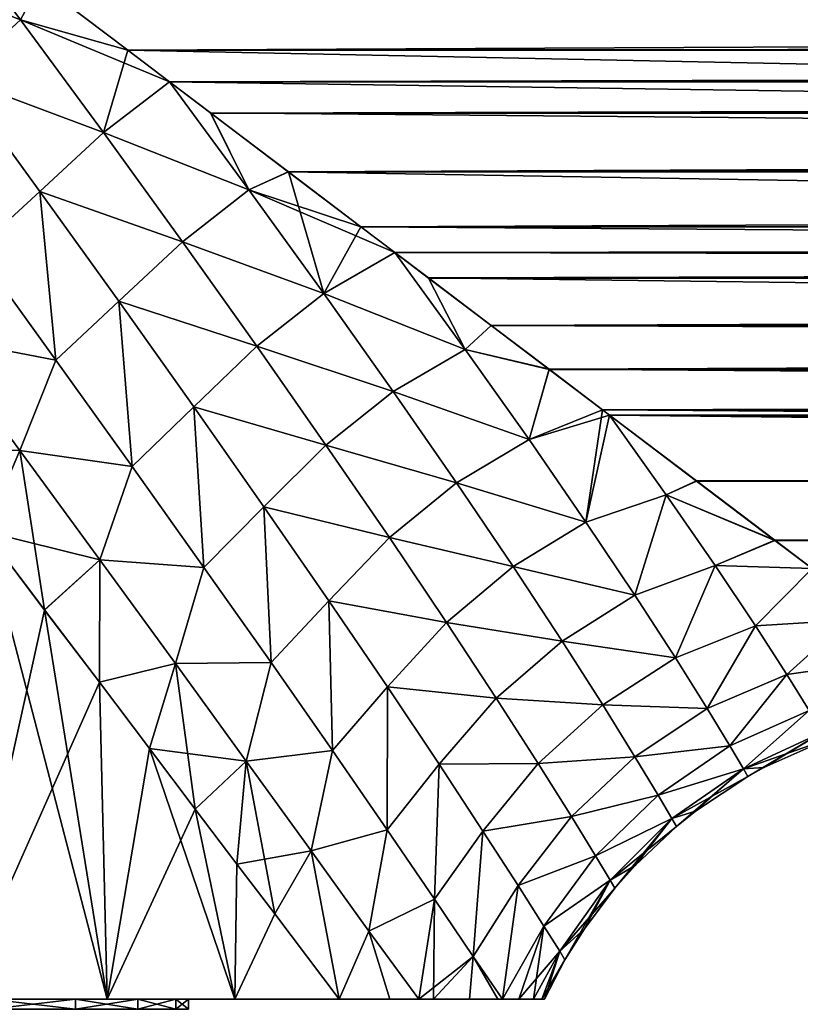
# Model space of a CAD drawing. Header units: metres. Extents: x -109 to 109, y -108 to 40.
# Tile 80 of 216: x -66 to -58, y -60 to -50. Entities that reach past the tile are written whole.
import ezdxf

# ---------------------------------------------------------------- set-up
doc = ezdxf.new("R2010")
doc.units = ezdxf.units.M
doc.layers.add('solid_K_24_42_18_000C86_XXX', color=7, linetype='CONTINUOUS')

msp = doc.modelspace()

# ---------------------------------------------------------------- linework, layer by layer
at = {"layer": 'solid_K_24_42_18_000C86_XXX'}
for points in [[(-65.680214, -49.700912, -12.974974), (-67.172394, -49.113056, -13.428875), (-66.543846, -48.539669, -13.65699)], [(-65.680214, -49.700912, -12.974974), (-66.543846, -48.539669, -13.65699), (-65.487595, -49.339512, -13.183798)], [(-65.487595, -49.339512, -13.183798), (-12.852771, -48.726814, -13.551986), (-11.769491, -49.953983, -12.774434)], [(-65.680229, -49.700909, 12.974976), (-67.172417, -49.113041, 13.42888), (-66.313484, -50.281471, 12.784616)], [(-65.680214, -49.700912, -12.974974), (-66.313477, -50.281479, -12.784614), (-67.172394, -49.113056, -13.428875)], [(-65.680229, -49.700909, 12.974976), (-64.606499, -50.006756, 12.737281), (-65.486313, -49.340477, 13.183188)], [(-65.680214, -49.700912, -12.974974), (-65.487595, -49.339512, -13.183798), (-64.607895, -50.005711, -12.738021)], [(-64.607895, -50.005711, -12.738021), (-65.487595, -49.339512, -13.183798), (-11.769491, -49.953983, -12.774434)], [(65.48632, -49.340469, 13.183193), (-65.486313, -49.340477, 13.183188), (-64.606499, -50.006756, 12.737281)], [(64.606514, -50.006748, 12.737287), (65.48632, -49.340469, 13.183193), (-64.606499, -50.006756, 12.737281)], [(-65.680229, -49.700909, 12.974976), (-66.313484, -50.281471, 12.784616), (-64.850456, -50.83078, 12.225698)], [(-64.850449, -50.83078, -12.225696), (-66.313477, -50.281479, -12.784614), (-65.680214, -49.700912, -12.974974)], [(-65.680229, -49.700909, 12.974976), (-64.850456, -50.83078, 12.225698), (-64.606499, -50.006756, 12.737281)], [(-65.680214, -49.700912, -12.974974), (-64.607895, -50.005711, -12.738021), (-64.190239, -50.322052, -12.50837)], [(-64.850449, -50.83078, -12.225696), (-65.680214, -49.700912, -12.974974), (-64.190239, -50.322052, -12.50837)], [(-64.850456, -50.83078, 12.225698), (-64.190277, -50.322025, 12.508392), (-64.606499, -50.006756, 12.737281)], [(-64.607895, -50.005711, -12.738021), (-11.769491, -49.953983, -12.774434), (-10.460118, -51.11153, -11.879266)], [(-64.190239, -50.322052, -12.50837), (-64.607895, -50.005711, -12.738021), (-10.460118, -51.11153, -11.879266)], [(64.606514, -50.006748, 12.737287), (-64.606499, -50.006756, 12.737281), (-64.190277, -50.322025, 12.508392)], [(64.190277, -50.322025, 12.508391), (64.606514, -50.006748, 12.737287), (-64.190277, -50.322025, 12.508392)], [(-65.486427, -51.418461, 12.073504), (-66.313484, -50.281471, 12.784616), (-66.1259, -52.004017, 12.096135)], [(-64.850456, -50.83078, 12.225698), (-66.313484, -50.281471, 12.784616), (-65.486427, -51.418461, 12.073504)], [(-66.125862, -52.004066, -12.096101), (-66.313477, -50.281479, -12.784614), (-65.48642, -51.418457, -12.073503)], [(-64.850449, -50.83078, -12.225696), (-65.48642, -51.418457, -12.073503), (-66.313477, -50.281479, -12.784614)], [(-64.850456, -50.83078, 12.225698), (-63.395397, -51.402882, 11.653983), (-64.190277, -50.322025, 12.508392)], [(-64.850449, -50.83078, -12.225696), (-64.190239, -50.322052, -12.50837), (-63.395359, -51.402901, -11.653967)], [(64.190277, -50.322025, 12.508391), (-64.190277, -50.322025, 12.508392), (-63.777672, -50.634491, 12.269336)], [(-63.395397, -51.402882, 11.653983), (-63.777672, -50.634491, 12.269336), (-64.190277, -50.322025, 12.508392)], [(-63.779182, -50.633339, -12.270241), (-64.190239, -50.322052, -12.50837), (-10.460118, -51.11153, -11.879266)], [(-63.395359, -51.402901, -11.653967), (-64.190239, -50.322052, -12.50837), (-63.779182, -50.633339, -12.270241)], [(63.777679, -50.634483, 12.269341), (64.190277, -50.322025, 12.508391), (-63.777672, -50.634491, 12.269336)], [(-63.001556, -51.222008, -11.784336), (-63.779182, -50.633339, -12.270241), (-10.460118, -51.11153, -11.879266)], [(-63.395359, -51.402901, -11.653967), (-63.779182, -50.633339, -12.270241), (-63.001556, -51.222008, -11.784336)], [(63.777679, -50.634483, 12.269341), (-63.777672, -50.634491, 12.269336), (-62.999928, -51.223251, 11.783256)], [(-63.395397, -51.402882, 11.653983), (-62.999928, -51.223251, 11.783256), (-63.777672, -50.634491, 12.269336)], [(62.999939, -51.223244, 11.783262), (63.777679, -50.634483, 12.269341), (-62.999928, -51.223251, 11.783256)], [(-64.850456, -50.83078, 12.225698), (-65.486427, -51.418461, 12.073504), (-64.061195, -51.921593, 11.409436)], [(-64.061172, -51.921589, -11.409441), (-65.48642, -51.418457, -12.073503), (-64.850449, -50.83078, -12.225696)], [(-64.850456, -50.83078, 12.225698), (-64.061195, -51.921593, 11.409436), (-63.395397, -51.402882, 11.653983)], [(-64.061172, -51.921589, -11.409441), (-64.850449, -50.83078, -12.225696), (-63.395359, -51.402901, -11.653967)], [(-63.001556, -51.222008, -11.784336), (-10.460118, -51.11153, -11.879266), (-8.946157, -52.143753, -10.916813)], [(-63.395397, -51.402882, 11.653983), (-62.645306, -52.439476, 10.730286), (-62.999928, -51.223251, 11.783256)], [(-63.395359, -51.402901, -11.653967), (-63.001556, -51.222008, -11.784336), (-62.275513, -51.77198, -11.283813)], [(-62.275513, -51.77198, -11.283813), (-63.001556, -51.222008, -11.784336), (-8.946157, -52.143753, -10.916813)], [(62.999939, -51.223244, 11.783262), (-62.999928, -51.223251, 11.783256), (-62.273766, -51.773304, 11.282548)], [(-62.645306, -52.439476, 10.730286), (-62.273766, -51.773304, 11.282548), (-62.999928, -51.223251, 11.783256)], [(62.273773, -51.773296, 11.282556), (62.999939, -51.223244, 11.783262), (-62.273766, -51.773304, 11.282548)], [(-64.061195, -51.921593, 11.409436), (-62.645306, -52.439476, 10.730286), (-63.395397, -51.402882, 11.653983)], [(-64.061172, -51.921589, -11.409441), (-63.395359, -51.402901, -11.653967), (-62.64529, -52.43948, -10.730276)], [(-63.395359, -51.402901, -11.653967), (-62.275513, -51.77198, -11.283813), (-61.933304, -52.031116, -11.030614)], [(-62.64529, -52.43948, -10.730276), (-63.395359, -51.402901, -11.653967), (-61.933304, -52.031116, -11.030614)], [(-65.486427, -51.418461, 12.073504), (-66.1259, -52.004017, 12.096135), (-65.327232, -53.107327, 11.359082)], [(-65.327179, -53.107388, -11.359042), (-66.125862, -52.004066, -12.096101), (-65.48642, -51.418457, -12.073503)], [(-64.695915, -52.517849, 11.294322), (-65.486427, -51.418461, 12.073504), (-65.327232, -53.107327, 11.359082)], [(-64.061195, -51.921593, 11.409436), (-65.486427, -51.418461, 12.073504), (-64.695915, -52.517849, 11.294322)], [(-65.327179, -53.107388, -11.359042), (-65.48642, -51.418457, -12.073503), (-64.695908, -52.517845, -11.294327)], [(-64.061172, -51.921589, -11.409441), (-64.695908, -52.517845, -11.294327), (-65.48642, -51.418457, -12.073503)], [(-62.645306, -52.439476, 10.730286), (-61.933342, -52.031086, 11.030645), (-62.273766, -51.773304, 11.282548)], [(-61.933304, -52.031116, -11.030614), (-62.275513, -51.77198, -11.283813), (-8.946157, -52.143753, -10.916813)], [(62.273773, -51.773296, 11.282556), (-62.273766, -51.773304, 11.282548), (-61.933342, -52.031086, 11.030645)], [(61.933342, -52.031086, 11.030644), (62.273773, -51.773296, 11.282556), (-61.933342, -52.031086, 11.030645)], [(-64.061195, -51.921593, 11.409436), (-64.695915, -52.517849, 11.294322), (-63.317173, -52.966301, 10.525816)], [(-63.317177, -52.966286, -10.525824), (-64.695908, -52.517845, -11.294327), (-64.061172, -51.921589, -11.409441)], [(-64.061195, -51.921593, 11.409436), (-63.317173, -52.966301, 10.525816), (-62.645306, -52.439476, 10.730286)], [(-63.317177, -52.966286, -10.525824), (-64.061172, -51.921589, -11.409441), (-62.64529, -52.43948, -10.730276)], [(-66.525185, -52.87529, -12.103458), (-66.125862, -52.004066, -12.096101), (-65.327179, -53.107388, -11.359042)], [(-65.327232, -53.107327, 11.359082), (-66.1259, -52.004017, 12.096135), (-66.525146, -52.875347, 12.103425)], [(-62.645306, -52.439476, 10.730286), (-61.231659, -52.998459, 10.000993), (-61.933342, -52.031086, 11.030645)], [(-62.64529, -52.43948, -10.730276), (-61.933304, -52.031116, -11.030614), (-61.231606, -52.998486, -10.000957)], [(61.933342, -52.031086, 11.030644), (-61.933342, -52.031086, 11.030645), (-61.597141, -52.285465, 10.770248)], [(-61.231659, -52.998459, 10.000993), (-61.597141, -52.285465, 10.770248), (-61.933342, -52.031086, 11.030645)], [(-61.598976, -52.284084, -10.771696), (-61.933304, -52.031116, -11.030614), (-8.946157, -52.143753, -10.916813)], [(-60.972134, -52.75901, -10.251132), (-61.933304, -52.031116, -11.030614), (-61.598976, -52.284084, -10.771696)], [(-61.231606, -52.998486, -10.000957), (-61.933304, -52.031116, -11.030614), (-60.972134, -52.75901, -10.251132)], [(61.597153, -52.285458, 10.770256), (61.933342, -52.031086, 11.030644), (-61.597141, -52.285465, 10.770248)], [(-61.598976, -52.284084, -10.771696), (-8.946157, -52.143753, -10.916813), (-7.341701, -52.973351, -9.999946)], [(-60.972134, -52.75901, -10.251132), (-61.598976, -52.284084, -10.771696), (-7.341701, -52.973351, -9.999946)], [(61.597153, -52.285458, 10.770256), (-61.597141, -52.285465, 10.770248), (-60.970264, -52.760429, 10.249504)], [(-61.231659, -52.998459, 10.000993), (-60.970264, -52.760429, 10.249504), (-61.597141, -52.285465, 10.770248)], [(60.970272, -52.760422, 10.249512), (61.597153, -52.285458, 10.770256), (-60.970264, -52.760429, 10.249504)], [(-63.317177, -52.966286, -10.525824), (-62.64529, -52.43948, -10.730276), (-61.950321, -53.419964, -9.740658)], [(-63.317173, -52.966301, 10.525816), (-61.950356, -53.41996, 9.740671), (-62.645306, -52.439476, 10.730286)], [(-62.645306, -52.439476, 10.730286), (-61.950356, -53.41996, 9.740671), (-61.231659, -52.998459, 10.000993)], [(-61.950321, -53.419964, -9.740658), (-62.64529, -52.43948, -10.730276), (-61.231606, -52.998486, -10.000957)], [(-64.695915, -52.517849, 11.294322), (-65.327232, -53.107327, 11.359082), (-64.564919, -54.168915, 10.551072)], [(-64.56488, -54.168972, -10.55102), (-65.327179, -53.107388, -11.359042), (-64.695908, -52.517845, -11.294327)], [(-63.946651, -53.572701, 10.445998), (-64.695915, -52.517849, 11.294322), (-64.564919, -54.168915, 10.551072)], [(-63.317173, -52.966301, 10.525816), (-64.695915, -52.517849, 11.294322), (-63.946651, -53.572701, 10.445998)], [(-64.56488, -54.168972, -10.55102), (-64.695908, -52.517845, -11.294327), (-63.946663, -53.572685, -10.446006)], [(-63.317177, -52.966286, -10.525824), (-63.946663, -53.572685, -10.446006), (-64.695908, -52.517845, -11.294327)], [(-61.231659, -52.998459, 10.000993), (-60.390156, -53.199654, 9.722574), (-60.970264, -52.760429, 10.249504)], [(-61.231606, -52.998486, -10.000957), (-60.972134, -52.75901, -10.251132), (-60.392017, -53.198231, -9.724358)], [(-60.392017, -53.198231, -9.724358), (-60.972134, -52.75901, -10.251132), (-7.341701, -52.973351, -9.999946)], [(60.970272, -52.760422, 10.249512), (-60.970264, -52.760429, 10.249504), (-60.390156, -53.199654, 9.722574)], [(60.390167, -53.199646, 9.722583), (60.970272, -52.760422, 10.249512), (-60.390156, -53.199654, 9.722574)], [(-65.689255, -54.010643, 11.362025), (-66.525146, -52.875347, 12.103425), (-66.677673, -53.970551, 12.119485)], [(-65.689293, -54.010593, -11.362067), (-66.525185, -52.87529, -12.103458), (-65.327179, -53.107388, -11.359042)], [(-65.327232, -53.107327, 11.359082), (-66.525146, -52.875347, 12.103425), (-65.689255, -54.010643, 11.362025)], [(-62.624382, -53.956253, -9.575085), (-63.946663, -53.572685, -10.446006), (-63.317177, -52.966286, -10.525824)], [(-63.317173, -52.966301, 10.525816), (-63.946651, -53.572701, 10.445998), (-62.624397, -53.956264, 9.575079)], [(-62.624382, -53.956253, -9.575085), (-63.317177, -52.966286, -10.525824), (-61.950321, -53.419964, -9.740658)], [(-63.317173, -52.966301, 10.525816), (-62.624397, -53.956264, 9.575079), (-61.950356, -53.41996, 9.740671)], [(-60.392017, -53.198231, -9.724358), (-7.341701, -52.973351, -9.999946), (-5.732669, -53.590107, -9.211361)], [(-61.950356, -53.41996, 9.740671), (-60.590942, -53.901474, 8.904957), (-61.231659, -52.998459, 10.000993)], [(-61.950321, -53.419964, -9.740658), (-61.231606, -52.998486, -10.000957), (-60.590923, -53.901485, -8.904941)], [(-61.231659, -52.998459, 10.000993), (-60.590942, -53.901474, 8.904957), (-60.390156, -53.199654, 9.722574)], [(-60.590923, -53.901485, -8.904941), (-61.231606, -52.998486, -10.000957), (-60.392017, -53.198231, -9.724358)], [(-65.689293, -54.010593, -11.362067), (-65.327179, -53.107388, -11.359042), (-64.56488, -54.168972, -10.55102)], [(-64.564919, -54.168915, 10.551072), (-65.327232, -53.107327, 11.359082), (-65.689255, -54.010643, 11.362025)], [(-60.590942, -53.901474, 8.904957), (-59.855919, -53.604218, 9.192046), (-60.390156, -53.199654, 9.722574)], [(-60.590923, -53.901485, -8.904941), (-60.392017, -53.198231, -9.724358), (-59.857735, -53.602837, -9.193939)], [(-59.857735, -53.602837, -9.193939), (-60.392017, -53.198231, -9.724358), (-5.732669, -53.590107, -9.211361)], [(60.390167, -53.199646, 9.722583), (-60.390156, -53.199654, 9.722574), (-59.855919, -53.604218, 9.192046)], [(59.855927, -53.60421, 9.192056), (60.390167, -53.199646, 9.722583), (-59.855919, -53.604218, 9.192046)], [(-62.624397, -53.956264, 9.575079), (-61.316814, -54.334312, 8.686792), (-61.950356, -53.41996, 9.740671)], [(-62.624382, -53.956253, -9.575085), (-61.950321, -53.419964, -9.740658), (-61.316811, -54.334305, -8.686797)], [(-61.950356, -53.41996, 9.740671), (-61.316814, -54.334312, 8.686792), (-60.590942, -53.901474, 8.904957)], [(-61.316811, -54.334305, -8.686797), (-61.950321, -53.419964, -9.740658), (-60.590923, -53.901485, -8.904941)], [(-63.946651, -53.572701, 10.445998), (-64.564919, -54.168915, 10.551072), (-63.844883, -55.180431, 9.670468)], [(-63.844818, -55.180508, -9.6704), (-64.56488, -54.168972, -10.55102), (-63.946663, -53.572685, -10.446006)], [(-63.844818, -55.180508, -9.6704), (-63.946663, -53.572685, -10.446006), (-63.244667, -54.574356, -9.527903)], [(-62.624382, -53.956253, -9.575085), (-63.244667, -54.574356, -9.527903), (-63.946663, -53.572685, -10.446006)], [(-63.244675, -54.57436, 9.527895), (-63.946651, -53.572701, 10.445998), (-63.844883, -55.180431, 9.670468)], [(-62.624397, -53.956264, 9.575079), (-63.946651, -53.572701, 10.445998), (-63.244675, -54.57436, 9.527895)], [(-60.590942, -53.901474, 8.904957), (-60.022038, -54.72578, 7.749365), (-59.855919, -53.604218, 9.192046)], [(-60.590923, -53.901485, -8.904941), (-59.857735, -53.602837, -9.193939), (-59.787746, -53.655884, -9.120778)], [(-60.021999, -54.725788, -7.749336), (-60.590923, -53.901485, -8.904941), (-59.787746, -53.655884, -9.120778)], [(-60.022038, -54.72578, 7.749365), (-59.787903, -53.655769, 9.120937), (-59.855919, -53.604218, 9.192046)], [(-60.022038, -54.72578, 7.749365), (-59.220627, -54.4529, 7.930032), (-59.787903, -53.655769, 9.120937)], [(-60.021999, -54.725788, -7.749336), (-59.787746, -53.655884, -9.120778), (-59.220558, -54.452946, -7.929942)], [(-59.857735, -53.602837, -9.193939), (-5.732669, -53.590107, -9.211361), (-4.181065, -54.01498, -8.600596)], [(-59.787746, -53.655884, -9.120778), (-59.857735, -53.602837, -9.193939), (-4.181065, -54.01498, -8.600596)], [(59.855927, -53.60421, 9.192056), (-59.855919, -53.604218, 9.192046), (-59.787903, -53.655769, 9.120937)], [(59.787899, -53.655769, 9.120935), (59.855927, -53.60421, 9.192056), (-59.787903, -53.655769, 9.120937)], [(59.787899, -53.655769, 9.120935), (-59.787903, -53.655769, 9.120937), (-58.915497, -54.316315, 8.126237)], [(-59.220627, -54.4529, 7.930032), (-58.915497, -54.316315, 8.126237), (-59.787903, -53.655769, 9.120937)], [(-59.787746, -53.655884, -9.120778), (-4.181065, -54.01498, -8.600596), (-2.71595, -54.282764, -8.180966)], [(-58.917088, -54.315113, -8.12821), (-59.787746, -53.655884, -9.120778), (-2.71595, -54.282764, -8.180966)], [(-59.220558, -54.452946, -7.929942), (-59.787746, -53.655884, -9.120778), (-58.917088, -54.315113, -8.12821)], [(58.915504, -54.316311, 8.126247), (59.787899, -53.655769, 9.120935), (-58.915497, -54.316315, 8.126237)], [(-65.689255, -54.010643, 11.362025), (-66.677673, -53.970551, 12.119485), (-66.034683, -54.819477, 11.568801)], [(-62.624397, -53.956264, 9.575079), (-63.244675, -54.57436, 9.527895), (-61.989162, -54.881447, 8.558031)], [(-61.989174, -54.881428, -8.55805), (-63.244667, -54.574356, -9.527903), (-62.624382, -53.956253, -9.575085)], [(-62.624397, -53.956264, 9.575079), (-61.989162, -54.881447, 8.558031), (-61.316814, -54.334312, 8.686792)], [(-61.989174, -54.881428, -8.55805), (-62.624382, -53.956253, -9.575085), (-61.316811, -54.334305, -8.686797)], [(-61.316814, -54.334312, 8.686792), (-60.022038, -54.72578, 7.749365), (-60.590942, -53.901474, 8.904957)], [(-61.316811, -54.334305, -8.686797), (-60.590923, -53.901485, -8.904941), (-60.021999, -54.725788, -7.749336)], [(-65.689255, -54.010643, 11.362025), (-66.034683, -54.819477, 11.568801), (-65.43969, -55.605461, 11.001346)], [(-64.888596, -55.10247, -10.541382), (-66.034256, -54.820045, -11.568411), (-65.689293, -54.010593, -11.362067)], [(-64.888596, -55.10247, -10.541382), (-65.689293, -54.010593, -11.362067), (-64.56488, -54.168972, -10.55102)], [(-64.88855, -55.102524, 10.541341), (-65.689255, -54.010643, 11.362025), (-65.43969, -55.605461, 11.001346)], [(-64.564919, -54.168915, 10.551072), (-65.689255, -54.010643, 11.362025), (-64.88855, -55.102524, 10.541341)], [(-64.888596, -55.10247, -10.541382), (-64.56488, -54.168972, -10.55102), (-63.844818, -55.180508, -9.6704)], [(-63.844883, -55.180431, 9.670468), (-64.564919, -54.168915, 10.551072), (-64.88855, -55.102524, 10.541341)], [(-61.989174, -54.881428, -8.55805), (-61.316811, -54.334305, -8.686797), (-60.751518, -55.170799, -7.571917)], [(-61.989162, -54.881447, 8.558031), (-60.751545, -55.170803, 7.571928), (-61.316814, -54.334312, 8.686792)], [(-61.316814, -54.334312, 8.686792), (-60.751545, -55.170803, 7.571928), (-60.022038, -54.72578, 7.749365)], [(-60.751518, -55.170799, -7.571917), (-61.316811, -54.334305, -8.686797), (-60.021999, -54.725788, -7.749336)], [(-59.220627, -54.4529, 7.930032), (-58.132381, -54.909344, 7.063297), (-58.915497, -54.316315, 8.126237)], [(-59.220558, -54.452946, -7.929942), (-58.917088, -54.315113, -8.12821), (-58.133617, -54.908409, -7.065136)], [(-58.917088, -54.315113, -8.12821), (-2.71595, -54.282764, -8.180966), (-1.333, -54.427349, -7.94143)], [(-58.917088, -54.315113, -8.12821), (-1.333, -54.427349, -7.94143), (0.000727, -54.472721, -7.864213)], [(58.13361, -54.908417, -7.065125), (-58.917088, -54.315113, -8.12821), (0.000727, -54.472721, -7.864213)], [(58.13361, -54.908417, -7.065125), (-58.133617, -54.908409, -7.065136), (-58.917088, -54.315113, -8.12821)], [(58.915504, -54.316311, 8.126247), (-58.915497, -54.316315, 8.126237), (-58.132381, -54.909344, 7.063297)], [(58.132389, -54.909336, 7.063309), (58.915504, -54.316311, 8.126247), (-58.132381, -54.909344, 7.063297)], [(-60.022038, -54.72578, 7.749365), (-59.531555, -55.458378, 6.539804), (-59.220627, -54.4529, 7.930032)], [(-59.531544, -55.458378, -6.539797), (-60.021999, -54.725788, -7.749336), (-59.220558, -54.452946, -7.929942)], [(-59.531555, -55.458378, 6.539804), (-58.730495, -55.161079, 6.684409), (-59.220627, -54.4529, 7.930032)], [(-59.531544, -55.458378, -6.539797), (-59.220558, -54.452946, -7.929942), (-58.730461, -55.16111, -6.684347)], [(-59.220627, -54.4529, 7.930032), (-58.730495, -55.161079, 6.684409), (-58.132381, -54.909344, 7.063297)], [(-58.730461, -55.16111, -6.684347), (-59.220558, -54.452946, -7.929942), (-58.133617, -54.908409, -7.065136)], [(-63.244675, -54.57436, 9.527895), (-63.844883, -55.180431, 9.670468), (-63.173729, -56.132095, 8.715855)], [(-63.173683, -56.13216, -8.715779), (-63.844818, -55.180508, -9.6704), (-63.244667, -54.574356, -9.527903)], [(-62.596451, -55.512772, 8.539782), (-63.244675, -54.57436, 9.527895), (-63.173729, -56.132095, 8.715855)], [(-61.989162, -54.881447, 8.558031), (-63.244675, -54.57436, 9.527895), (-62.596451, -55.512772, 8.539782)], [(-63.173683, -56.13216, -8.715779), (-63.244667, -54.574356, -9.527903), (-62.596466, -55.512753, -8.539801)], [(-61.989174, -54.881428, -8.55805), (-62.596466, -55.512753, -8.539801), (-63.244667, -54.574356, -9.527903)], [(-60.751545, -55.170803, 7.571928), (-59.531555, -55.458378, 6.539804), (-60.022038, -54.72578, 7.749365)], [(-60.751518, -55.170799, -7.571917), (-60.021999, -54.725788, -7.749336), (-59.531544, -55.458378, -6.539797)], [(-66.034256, -54.820045, -11.568411), (-65.439308, -55.605965, -11.00096), (-66.302826, -59.5, -11.805824)], [(-66.034683, -54.819477, 11.568801), (-66.302795, -59.5, 11.805801), (-64.81427, -59.5, 10.334538)], [(-65.43969, -55.605461, 11.001346), (-66.034683, -54.819477, 11.568801), (-64.81427, -59.5, 10.334538)], [(-64.888596, -55.10247, -10.541382), (-65.439308, -55.605965, -11.00096), (-66.034256, -54.820045, -11.568411)], [(-61.418591, -55.729935, -7.476957), (-62.596466, -55.512753, -8.539801), (-61.989174, -54.881428, -8.55805)], [(-61.989162, -54.881447, 8.558031), (-62.596451, -55.512772, 8.539782), (-61.418602, -55.729946, 7.476953)], [(-61.418591, -55.729935, -7.476957), (-61.989174, -54.881428, -8.55805), (-60.751518, -55.170799, -7.571917)], [(-61.989162, -54.881447, 8.558031), (-61.418602, -55.729946, 7.476953), (-60.751545, -55.170803, 7.571928)], [(-58.730495, -55.161079, 6.684409), (-57.759396, -55.191967, 6.476732), (-58.132381, -54.909344, 7.063297)], [(-58.730461, -55.16111, -6.684347), (-58.133617, -54.908409, -7.065136), (-57.759338, -55.192013, -6.47663)], [(57.759338, -55.192013, -6.476632), (-57.759338, -55.192013, -6.47663), (-58.133617, -54.908409, -7.065136)], [(58.13361, -54.908417, -7.065125), (57.759338, -55.192013, -6.476632), (-58.133617, -54.908409, -7.065136)], [(58.132389, -54.909336, 7.063309), (-58.132381, -54.909344, 7.063297), (-57.759396, -55.191967, 6.476732)], [(-64.88855, -55.102524, 10.541341), (-65.43969, -55.605461, 11.001346), (-64.891907, -56.328442, 10.421712)], [(-64.888596, -55.10247, -10.541382), (-64.891685, -56.328732, -10.421473), (-65.439308, -55.605965, -11.00096)], [(-64.129974, -56.141491, 9.63843), (-64.88855, -55.102524, 10.541341), (-64.891907, -56.328442, 10.421712)], [(-64.129997, -56.141453, -9.638476), (-64.891685, -56.328732, -10.421473), (-64.888596, -55.10247, -10.541382)], [(-64.129997, -56.141453, -9.638476), (-64.888596, -55.10247, -10.541382), (-63.844818, -55.180508, -9.6704)], [(-63.844883, -55.180431, 9.670468), (-64.88855, -55.102524, 10.541341), (-64.129974, -56.141491, 9.63843)], [(-64.129997, -56.141453, -9.638476), (-63.844818, -55.180508, -9.6704), (-63.173683, -56.13216, -8.715779)], [(-63.173729, -56.132095, 8.715855), (-63.844883, -55.180431, 9.670468), (-64.129974, -56.141491, 9.63843)], [(-61.418602, -55.729946, 7.476953), (-60.261444, -55.916111, 6.400788), (-60.751545, -55.170803, 7.571928)], [(-61.418591, -55.729935, -7.476957), (-60.751518, -55.170799, -7.571917), (-60.26144, -55.9161, -6.400795)], [(-60.751545, -55.170803, 7.571928), (-60.261444, -55.916111, 6.400788), (-59.531555, -55.458378, 6.539804)], [(-60.26144, -55.9161, -6.400795), (-60.751518, -55.170799, -7.571917), (-59.531544, -55.458378, -6.539797)], [(-59.531555, -55.458378, 6.539804), (-59.125423, -56.085213, 5.28424), (-58.730495, -55.161079, 6.684409)], [(-59.125397, -56.085205, -5.284242), (-59.531544, -55.458378, -6.539797), (-58.730461, -55.16111, -6.684347)], [(-59.125423, -56.085213, 5.28424), (-58.326279, -55.765244, 5.395126), (-58.730495, -55.161079, 6.684409)], [(-59.125397, -56.085205, -5.284242), (-58.730461, -55.16111, -6.684347), (-58.326237, -55.765255, -5.395088)], [(-58.730495, -55.161079, 6.684409), (-58.326279, -55.765244, 5.395126), (-57.759396, -55.191967, 6.476732)], [(-58.326237, -55.765255, -5.395088), (-58.730461, -55.16111, -6.684347), (-57.759338, -55.192013, -6.47663)], [(-58.326279, -55.765244, 5.395126), (-57.407005, -55.707699, 5.226602), (-57.759396, -55.191967, 6.476732)], [(-58.326237, -55.765255, -5.395088), (-57.759338, -55.192013, -6.47663), (-57.40696, -55.707718, -5.226561)], [(-62.596451, -55.512772, 8.539782), (-63.173729, -56.132095, 8.715855), (-62.559299, -57.012024, 7.686854)], [(-62.559231, -57.012108, -7.686745), (-63.173683, -56.13216, -8.715779), (-62.596466, -55.512753, -8.539801)], [(-62.559231, -57.012108, -7.686745), (-62.596466, -55.512753, -8.539801), (-62.009556, -56.375797, -7.482754)], [(-61.418591, -55.729935, -7.476957), (-62.009556, -56.375797, -7.482754), (-62.596466, -55.512753, -8.539801)], [(-62.00956, -56.375805, 7.482747), (-62.596451, -55.512772, 8.539782), (-62.559299, -57.012024, 7.686854)], [(-61.418602, -55.729946, 7.476953), (-62.596451, -55.512772, 8.539782), (-62.00956, -56.375805, 7.482747)], [(-60.261444, -55.916111, 6.400788), (-59.125423, -56.085213, 5.28424), (-59.531555, -55.458378, 6.539804)], [(-60.26144, -55.9161, -6.400795), (-59.531544, -55.458378, -6.539797), (-59.125397, -56.085205, -5.284242)], [(-65.439308, -55.605965, -11.00096), (-64.891685, -56.328732, -10.421473), (-66.302826, -59.5, -11.805824)], [(-64.891907, -56.328442, 10.421712), (-65.43969, -55.605461, 11.001346), (-64.81427, -59.5, 10.334538)], [(-61.418602, -55.729946, 7.476953), (-62.00956, -56.375805, 7.482747), (-60.920109, -56.488117, 6.335434)], [(-60.920116, -56.488098, -6.335454), (-62.009556, -56.375797, -7.482754), (-61.418591, -55.729935, -7.476957)], [(-61.418602, -55.729946, 7.476953), (-60.920109, -56.488117, 6.335434), (-60.261444, -55.916111, 6.400788)], [(-60.920116, -56.488098, -6.335454), (-61.418591, -55.729935, -7.476957), (-60.26144, -55.9161, -6.400795)], [(-58.326279, -55.765244, 5.395126), (-58.011642, -56.252117, 4.071863), (-57.407005, -55.707699, 5.226602)], [(-58.011631, -56.252117, -4.071838), (-58.326237, -55.765255, -5.395088), (-57.40696, -55.707718, -5.226561)], [(-58.011642, -56.252117, 4.071863), (-57.125896, -56.124092, 3.940372), (-57.407005, -55.707699, 5.226602)], [(-58.011631, -56.252117, -4.071838), (-57.40696, -55.707718, -5.226561), (-57.125877, -56.124092, -3.940332)], [(-59.125423, -56.085213, 5.28424), (-58.808014, -56.591908, 3.992045), (-58.326279, -55.765244, 5.395126)], [(-58.80801, -56.591896, -3.992054), (-59.125397, -56.085205, -5.284242), (-58.326237, -55.765255, -5.395088)], [(-58.808014, -56.591908, 3.992045), (-58.011642, -56.252117, 4.071863), (-58.326279, -55.765244, 5.395126)], [(-58.80801, -56.591896, -3.992054), (-58.326237, -55.765255, -5.395088), (-58.011631, -56.252117, -4.071838)], [(-60.920116, -56.488098, -6.335454), (-60.26144, -55.9161, -6.400795), (-59.85302, -56.555592, -5.180478)], [(-60.920109, -56.488117, 6.335434), (-59.853035, -56.555607, 5.180463), (-60.261444, -55.916111, 6.400788)], [(-60.261444, -55.916111, 6.400788), (-59.853035, -56.555607, 5.180463), (-59.125423, -56.085213, 5.28424)], [(-59.85302, -56.555592, -5.180478), (-60.26144, -55.9161, -6.400795), (-59.125397, -56.085205, -5.284242)], [(-63.421227, -57.116619, -8.650571), (-64.129997, -56.141453, -9.638476), (-63.173683, -56.13216, -8.715779)], [(-63.173729, -56.132095, 8.715855), (-64.129974, -56.141491, 9.63843), (-63.421188, -57.116669, 8.650524)], [(-63.421227, -57.116619, -8.650571), (-63.173683, -56.13216, -8.715779), (-62.559231, -57.012108, -7.686745)], [(-62.559299, -57.012024, 7.686854), (-63.173729, -56.132095, 8.715855), (-63.421188, -57.116669, 8.650524)], [(-59.853035, -56.555607, 5.180463), (-58.808014, -56.591908, 3.992045), (-59.125423, -56.085213, 5.28424)], [(-59.85302, -56.555592, -5.180478), (-59.125397, -56.085205, -5.284242), (-58.80801, -56.591896, -3.992054)], [(-58.011642, -56.252117, 4.071863), (-57.788162, -56.609703, 2.725591), (-57.125896, -56.124092, 3.940372)], [(-57.788136, -56.609695, -2.725589), (-58.011631, -56.252117, -4.071838), (-57.125877, -56.124092, -3.940332)], [(-64.129974, -56.141491, 9.63843), (-64.891907, -56.328442, 10.421712), (-64.389702, -56.991974, 9.833652)], [(-64.129997, -56.141453, -9.638476), (-64.389641, -56.992065, -9.833578), (-64.891685, -56.328732, -10.421473)], [(-64.129974, -56.141491, 9.63843), (-64.389702, -56.991974, 9.833652), (-63.931538, -57.596653, 9.240874)], [(-63.421227, -57.116619, -8.650571), (-64.389641, -56.992065, -9.833578), (-64.129997, -56.141453, -9.638476)], [(-63.421188, -57.116669, 8.650524), (-64.129974, -56.141491, 9.63843), (-63.931538, -57.596653, 9.240874)], [(-64.891685, -56.328732, -10.421473), (-64.814293, -59.5, -10.334565), (-66.302826, -59.5, -11.805824)], [(-64.389702, -56.991974, 9.833652), (-64.891907, -56.328442, 10.421712), (-64.81427, -59.5, 10.334538)], [(-64.891685, -56.328732, -10.421473), (-64.389641, -56.992065, -9.833578), (-64.814293, -59.5, -10.334565)], [(-58.808014, -56.591908, 3.992045), (-58.581673, -56.965088, 2.674217), (-58.011642, -56.252117, 4.071863)], [(-58.58165, -56.965076, -2.674236), (-58.80801, -56.591896, -3.992054), (-58.011631, -56.252117, -4.071838)], [(-58.581673, -56.965088, 2.674217), (-57.788162, -56.609703, 2.725591), (-58.011642, -56.252117, 4.071863)], [(-58.58165, -56.965076, -2.674236), (-58.011631, -56.252117, -4.071838), (-57.788136, -56.609695, -2.725589)], [(-62.00956, -56.375805, 7.482747), (-62.559299, -57.012024, 7.686854), (-62.010509, -57.806217, 6.584157)], [(-62.010464, -57.806286, -6.584042), (-62.559231, -57.012108, -7.686745), (-62.009556, -56.375797, -7.482754)], [(-61.492153, -57.149426, 6.359067), (-62.00956, -56.375805, 7.482747), (-62.010509, -57.806217, 6.584157)], [(-62.010464, -57.806286, -6.584042), (-62.009556, -56.375797, -7.482754), (-61.492168, -57.149414, -6.359087)], [(-60.920109, -56.488117, 6.335434), (-62.00956, -56.375805, 7.482747), (-61.492153, -57.149426, 6.359067)], [(-60.920116, -56.488098, -6.335454), (-61.492168, -57.149414, -6.359087), (-62.009556, -56.375797, -7.482754)], [(-60.501133, -57.140667, -5.139514), (-61.492168, -57.149414, -6.359087), (-60.920116, -56.488098, -6.335454)], [(-60.920109, -56.488117, 6.335434), (-61.492153, -57.149426, 6.359067), (-60.501141, -57.140686, 5.139487)], [(-60.501133, -57.140667, -5.139514), (-60.920116, -56.488098, -6.335454), (-59.85302, -56.555592, -5.180478)], [(-60.920109, -56.488117, 6.335434), (-60.501141, -57.140686, 5.139487), (-59.853035, -56.555607, 5.180463)], [(-60.501141, -57.140686, 5.139487), (-59.531628, -57.07407, 3.919618), (-59.853035, -56.555607, 5.180463)], [(-60.501133, -57.140667, -5.139514), (-59.85302, -56.555592, -5.180478), (-59.531631, -57.074055, -3.919635)], [(-59.853035, -56.555607, 5.180463), (-59.531628, -57.07407, 3.919618), (-58.808014, -56.591908, 3.992045)], [(-59.531631, -57.074055, -3.919635), (-59.85302, -56.555592, -5.180478), (-58.80801, -56.591896, -3.992054)], [(-59.531631, -57.074055, -3.919635), (-58.80801, -56.591896, -3.992054), (-58.58165, -56.965076, -2.674236)], [(-59.531628, -57.07407, 3.919618), (-58.581673, -56.965088, 2.674217), (-58.808014, -56.591908, 3.992045)], [(-58.581673, -56.965088, 2.674217), (-58.446438, -57.193729, 1.340593), (-57.788162, -56.609703, 2.725591)], [(-58.446411, -57.193714, -1.340663), (-58.58165, -56.965076, -2.674236), (-57.788136, -56.609695, -2.725589)], [(-58.446438, -57.193729, 1.340593), (-57.655045, -56.828285, 1.365662), (-57.788162, -56.609703, 2.725591)], [(-58.446411, -57.193714, -1.340663), (-57.788136, -56.609695, -2.725589), (-57.65501, -56.82827, -1.365724)], [(-58.446438, -57.193729, 1.340593), (-58.401585, -57.270763, 0.000001), (-57.655045, -56.828285, 1.365662)], [(-58.446411, -57.193714, -1.340663), (-57.65501, -56.82827, -1.365724), (-57.610973, -56.901836, 0.000001)], [(-57.655045, -56.828285, 1.365662), (-58.401585, -57.270763, 0.000001), (-58.241852, -57.182316, 0.000001)], [(-57.655045, -56.828285, 1.365662), (-58.241852, -57.182316, 0.000001), (-57.610973, -56.901836, 0.000001)], [(-58.446411, -57.193714, -1.340663), (-57.610973, -56.901836, 0.000001), (-58.241852, -57.182316, 0.000001)], [(-64.389641, -56.992065, -9.833578), (-63.931602, -57.596569, -9.240962), (-64.814293, -59.5, -10.334565)], [(-64.389702, -56.991974, 9.833652), (-64.81427, -59.5, 10.334538), (-63.535416, -59.5, 8.676334)], [(-63.931538, -57.596653, 9.240874), (-64.389702, -56.991974, 9.833652), (-63.535416, -59.5, 8.676334)], [(-63.421227, -57.116619, -8.650571), (-63.931602, -57.596569, -9.240962), (-64.389641, -56.992065, -9.833578)], [(-62.772068, -58.014103, -7.576054), (-63.421227, -57.116619, -8.650571), (-62.559231, -57.012108, -7.686745)], [(-62.559299, -57.012024, 7.686854), (-63.421188, -57.116669, 8.650524), (-62.772045, -58.014133, 7.576007)], [(-62.772068, -58.014103, -7.576054), (-62.559231, -57.012108, -7.686745), (-62.010464, -57.806286, -6.584042)], [(-62.010509, -57.806217, 6.584157), (-62.559299, -57.012024, 7.686854), (-62.772045, -58.014133, 7.576007)], [(-59.300846, -57.456982, -2.62904), (-59.531631, -57.074055, -3.919635), (-58.58165, -56.965076, -2.674236)], [(-59.531628, -57.07407, 3.919618), (-59.300858, -57.456993, 2.629014), (-58.581673, -56.965088, 2.674217)], [(-59.300858, -57.456993, 2.629014), (-58.446438, -57.193729, 1.340593), (-58.581673, -56.965088, 2.674217)], [(-59.300846, -57.456982, -2.62904), (-58.58165, -56.965076, -2.674236), (-58.446411, -57.193714, -1.340663)], [(-63.421227, -57.116619, -8.650571), (-63.51487, -58.147224, -8.645597), (-63.931602, -57.596569, -9.240962)], [(-63.421188, -57.116669, 8.650524), (-63.931538, -57.596653, 9.240874), (-63.51474, -58.147396, 8.645406)], [(-62.772068, -58.014103, -7.576054), (-63.51487, -58.147224, -8.645597), (-63.421227, -57.116619, -8.650571)], [(-63.421188, -57.116669, 8.650524), (-63.51474, -58.147396, 8.645406), (-63.137371, -58.645351, 8.049856)], [(-62.772045, -58.014133, 7.576007), (-63.421188, -57.116669, 8.650524), (-63.137371, -58.645351, 8.049856)], [(-60.501141, -57.140686, 5.139487), (-60.168373, -57.67152, 3.89695), (-59.531628, -57.07407, 3.919618)], [(-60.168385, -57.671501, -3.896974), (-60.501133, -57.140667, -5.139514), (-59.531631, -57.074055, -3.919635)], [(-60.168385, -57.671501, -3.896974), (-59.531631, -57.074055, -3.919635), (-59.300846, -57.456982, -2.62904)], [(-60.168373, -57.67152, 3.89695), (-59.300858, -57.456993, 2.629014), (-59.531628, -57.07407, 3.919618)], [(-61.492153, -57.149426, 6.359067), (-62.010509, -57.806217, 6.584157), (-61.537327, -58.498409, 5.410881)], [(-61.53727, -58.498482, -5.410743), (-62.010464, -57.806286, -6.584042), (-61.492168, -57.149414, -6.359087)], [(-61.052979, -57.817612, 5.173534), (-61.492153, -57.149426, 6.359067), (-61.537327, -58.498409, 5.410881)], [(-61.53727, -58.498482, -5.410743), (-61.492168, -57.149414, -6.359087), (-61.052979, -57.8176, -5.173564)], [(-60.501133, -57.140667, -5.139514), (-61.052979, -57.8176, -5.173564), (-61.492168, -57.149414, -6.359087)], [(-60.501141, -57.140686, 5.139487), (-61.492153, -57.149426, 6.359067), (-61.052979, -57.817612, 5.173534)], [(-60.168385, -57.671501, -3.896974), (-61.052979, -57.8176, -5.173564), (-60.501133, -57.140667, -5.139514)], [(-60.501141, -57.140686, 5.139487), (-61.052979, -57.817612, 5.173534), (-60.168373, -57.67152, 3.89695)], [(-59.300858, -57.456993, 2.629014), (-59.162182, -57.692165, 1.31905), (-58.446438, -57.193729, 1.340593)], [(-59.162163, -57.69215, -1.319123), (-59.300846, -57.456982, -2.62904), (-58.446411, -57.193714, -1.340663)], [(-59.162182, -57.692165, 1.31905), (-59.116032, -57.771496, 0.000001), (-58.446438, -57.193729, 1.340593)], [(-59.162163, -57.69215, -1.319123), (-58.446411, -57.193714, -1.340663), (-58.401585, -57.270763, 0.000001)], [(-58.446438, -57.193729, 1.340593), (-59.116032, -57.771496, 0.000001), (-58.925644, -57.619328, 0.000001)], [(-58.446438, -57.193729, 1.340593), (-58.925644, -57.619328, 0.000001), (-58.401585, -57.270763, 0.000001)], [(-58.401585, -57.270763, 0.000001), (-58.446411, -57.193714, -1.340663), (-58.241852, -57.182316, 0.000001)], [(-59.162163, -57.69215, -1.319123), (-58.401585, -57.270763, 0.000001), (-58.925644, -57.619328, 0.000001)], [(-59.927288, -58.064793, -2.618473), (-60.168385, -57.671501, -3.896974), (-59.300846, -57.456982, -2.62904)], [(-60.168373, -57.67152, 3.89695), (-59.927296, -58.064808, 2.618439), (-59.300858, -57.456993, 2.629014)], [(-59.927296, -58.064808, 2.618439), (-59.162182, -57.692165, 1.31905), (-59.300858, -57.456993, 2.629014)], [(-59.927288, -58.064793, -2.618473), (-59.300846, -57.456982, -2.62904), (-59.162163, -57.69215, -1.319123)], [(-63.931602, -57.596569, -9.240962), (-63.535431, -59.5, -8.676361), (-64.814293, -59.5, -10.334565)], [(-63.931602, -57.596569, -9.240962), (-63.51487, -58.147224, -8.645597), (-63.535431, -59.5, -8.676361)], [(-63.51474, -58.147396, 8.645406), (-63.931538, -57.596653, 9.240874), (-63.535416, -59.5, 8.676334)], [(-60.168385, -57.671501, -3.896974), (-60.700542, -58.363129, -3.933146), (-61.052979, -57.8176, -5.173564)], [(-60.168373, -57.67152, 3.89695), (-61.052979, -57.817612, 5.173534), (-60.700527, -58.36314, 3.933123)], [(-59.927288, -58.064793, -2.618473), (-60.700542, -58.363129, -3.933146), (-60.168385, -57.671501, -3.896974)], [(-60.168373, -57.67152, 3.89695), (-60.700527, -58.36314, 3.933123), (-59.927296, -58.064808, 2.618439)], [(-59.927296, -58.064808, 2.618439), (-59.781349, -58.306988, 1.315306), (-59.162182, -57.692165, 1.31905)], [(-59.781334, -58.306976, -1.315381), (-59.927288, -58.064793, -2.618473), (-59.162163, -57.69215, -1.319123)], [(-59.781349, -58.306988, 1.315306), (-59.732563, -58.388798, 0.000001), (-59.162182, -57.692165, 1.31905)], [(-59.781334, -58.306976, -1.315381), (-59.162163, -57.69215, -1.319123), (-59.116032, -57.771496, 0.000001)], [(-59.162182, -57.692165, 1.31905), (-59.732563, -58.388798, 0.000001), (-59.529732, -58.161194, 0.000001)], [(-59.162182, -57.692165, 1.31905), (-59.529732, -58.161194, 0.000001), (-59.116032, -57.771496, 0.000001)], [(-59.116032, -57.771496, 0.000001), (-59.162163, -57.69215, -1.319123), (-58.925644, -57.619328, 0.000001)], [(-62.193649, -58.817741, -6.414491), (-62.772068, -58.014103, -7.576054), (-62.010464, -57.806286, -6.584042)], [(-62.010509, -57.806217, 6.584157), (-62.772045, -58.014133, 7.576007), (-62.193626, -58.817772, 6.414451)], [(-62.193649, -58.817741, -6.414491), (-62.010464, -57.806286, -6.584042), (-61.53727, -58.498482, -5.410743)], [(-61.537327, -58.498409, 5.410881), (-62.010509, -57.806217, 6.584157), (-62.193626, -58.817772, 6.414451)], [(-59.781334, -58.306976, -1.315381), (-59.116032, -57.771496, 0.000001), (-59.529732, -58.161194, 0.000001)], [(-61.052979, -57.817612, 5.173534), (-61.537327, -58.498409, 5.410881), (-61.150227, -59.070694, 4.172602)], [(-61.150192, -59.070747, -4.172443), (-61.53727, -58.498482, -5.410743), (-61.052979, -57.8176, -5.173564)], [(-60.700527, -58.36314, 3.933123), (-61.052979, -57.817612, 5.173534), (-61.150227, -59.070694, 4.172602)], [(-61.150192, -59.070747, -4.172443), (-61.052979, -57.8176, -5.173564), (-60.700542, -58.363129, -3.933146)], [(-62.772068, -58.014103, -7.576054), (-63.137508, -58.64518, -8.050081), (-63.51487, -58.147224, -8.645597)], [(-62.772068, -58.014103, -7.576054), (-62.490463, -59.5, -6.862435), (-63.137508, -58.64518, -8.050081)], [(-62.772045, -58.014133, 7.576007), (-63.137371, -58.645351, 8.049856), (-62.490444, -59.5, 6.8624)], [(-62.193649, -58.817741, -6.414491), (-62.490463, -59.5, -6.862435), (-62.772068, -58.014103, -7.576054)], [(-62.193626, -58.817772, 6.414451), (-62.772045, -58.014133, 7.576007), (-62.490444, -59.5, 6.8624)], [(-59.927288, -58.064793, -2.618473), (-60.442642, -58.768684, -2.64851), (-60.700542, -58.363129, -3.933146)], [(-59.927296, -58.064808, 2.618439), (-60.700527, -58.36314, 3.933123), (-60.442642, -58.768688, 2.648473)], [(-59.781334, -58.306976, -1.315381), (-60.442642, -58.768684, -2.64851), (-59.927288, -58.064793, -2.618473)], [(-59.927296, -58.064808, 2.618439), (-60.442642, -58.768688, 2.648473), (-59.781349, -58.306988, 1.315306)], [(-63.51487, -58.147224, -8.645597), (-63.137508, -58.64518, -8.050081), (-63.535431, -59.5, -8.676361)], [(-63.137371, -58.645351, 8.049856), (-63.51474, -58.147396, 8.645406), (-63.535416, -59.5, 8.676334)], [(-59.732563, -58.388798, 0.000001), (-59.781334, -58.306976, -1.315381), (-59.529732, -58.161194, 0.000001)], [(-60.700527, -58.36314, 3.933123), (-61.150227, -59.070694, 4.172602), (-60.856674, -59.5, 2.875304)], [(-60.856613, -59.5, -2.875125), (-61.150192, -59.070747, -4.172443), (-60.700542, -58.363129, -3.933146)], [(-60.442642, -58.768688, 2.648473), (-60.700527, -58.36314, 3.933123), (-60.856674, -59.5, 2.875304)], [(-60.856613, -59.5, -2.875125), (-60.700542, -58.363129, -3.933146), (-60.442642, -58.768684, -2.64851)], [(-59.781334, -58.306976, -1.315381), (-60.285255, -59.019138, -1.332396), (-60.442642, -58.768684, -2.64851)], [(-59.781349, -58.306988, 1.315306), (-60.442642, -58.768688, 2.648473), (-60.285259, -59.019138, 1.332319)], [(-59.781349, -58.306988, 1.315306), (-60.285259, -59.019138, 1.332319), (-60.232403, -59.10387, 0.000001)], [(-59.732563, -58.388798, 0.000001), (-60.285255, -59.019138, -1.332396), (-59.781334, -58.306976, -1.315381)], [(-60.038204, -58.79364, 0.000001), (-60.285255, -59.019138, -1.332396), (-59.732563, -58.388798, 0.000001)], [(-59.781349, -58.306988, 1.315306), (-60.232403, -59.10387, 0.000001), (-60.038204, -58.79364, 0.000001)], [(-59.781349, -58.306988, 1.315306), (-60.038204, -58.79364, 0.000001), (-59.732563, -58.388798, 0.000001)], [(-61.69519, -59.5, -5.16179), (-62.193649, -58.817741, -6.414491), (-61.53727, -58.498482, -5.410743)], [(-61.537327, -58.498409, 5.410881), (-62.193626, -58.817772, 6.414451), (-61.695168, -59.5, 5.161719)], [(-61.69519, -59.5, -5.16179), (-61.53727, -58.498482, -5.410743), (-61.150192, -59.070747, -4.172443)], [(-61.537327, -58.498409, 5.410881), (-61.695168, -59.5, 5.161719), (-61.548946, -59.5, 4.820347)], [(-61.150227, -59.070694, 4.172602), (-61.537327, -58.498409, 5.410881), (-61.548946, -59.5, 4.820347)], [(-63.137508, -58.64518, -8.050081), (-62.490463, -59.5, -6.862435), (-63.535431, -59.5, -8.676361)], [(-63.137371, -58.645351, 8.049856), (-63.535416, -59.5, 8.676334), (-62.490444, -59.5, 6.8624)], [(-60.442642, -58.768688, 2.648473), (-60.856674, -59.5, 2.875304), (-60.692768, -59.5, 2.228147)], [(-60.693176, -59.5, -2.229901), (-60.856613, -59.5, -2.875125), (-60.442642, -58.768684, -2.64851)], [(-60.693176, -59.5, -2.229901), (-60.442642, -58.768684, -2.64851), (-60.285255, -59.019138, -1.332396)], [(-60.548237, -59.5, 1.459668), (-60.442642, -58.768688, 2.648473), (-60.692768, -59.5, 2.228147)], [(-60.548237, -59.5, 1.459668), (-60.285259, -59.019138, 1.332319), (-60.442642, -58.768688, 2.648473)], [(-60.038204, -58.79364, 0.000001), (-60.232403, -59.10387, 0.000001), (-60.285255, -59.019138, -1.332396)], [(-61.984711, -59.5, -5.807764), (-62.490463, -59.5, -6.862435), (-62.193649, -58.817741, -6.414491)], [(-61.984379, -59.5, 5.807026), (-62.193626, -58.817772, 6.414451), (-62.490444, -59.5, 6.8624)], [(-61.984711, -59.5, -5.807764), (-62.193649, -58.817741, -6.414491), (-61.69519, -59.5, -5.16179)], [(-61.984379, -59.5, 5.807026), (-61.695168, -59.5, 5.161719), (-62.193626, -58.817772, 6.414451)], [(-61.549519, -59.5, -4.821721), (-61.69519, -59.5, -5.16179), (-61.150192, -59.070747, -4.172443)], [(-61.188362, -59.5, -3.900582), (-61.549519, -59.5, -4.821721), (-61.150192, -59.070747, -4.172443)], [(-61.187691, -59.5, 3.898747), (-61.150227, -59.070694, 4.172602), (-61.548946, -59.5, 4.820347)], [(-61.188362, -59.5, -3.900582), (-61.150192, -59.070747, -4.172443), (-60.904079, -59.5, -3.039056)], [(-61.187691, -59.5, 3.898747), (-60.903503, -59.5, 3.037061), (-61.150227, -59.070694, 4.172602)], [(-60.903503, -59.5, 3.037061), (-60.856674, -59.5, 2.875304), (-61.150227, -59.070694, 4.172602)], [(-60.904079, -59.5, -3.039056), (-61.150192, -59.070747, -4.172443), (-60.856613, -59.5, -2.875125)], [(-60.548431, -59.5, -1.460952), (-60.693176, -59.5, -2.229901), (-60.285255, -59.019138, -1.332396)], [(-60.464569, -59.5, -0.720649), (-60.548431, -59.5, -1.460952), (-60.285255, -59.019138, -1.332396)], [(-60.548237, -59.5, 1.459668), (-60.464542, -59.5, 0.720046), (-60.285259, -59.019138, 1.332319)], [(-60.464569, -59.5, -0.720649), (-60.285255, -59.019138, -1.332396), (-60.232403, -59.10387, 0.000001)], [(-60.464542, -59.5, 0.720046), (-60.437675, -59.5, 0.000148), (-60.285259, -59.019138, 1.332319)], [(-60.285259, -59.019138, 1.332319), (-60.437675, -59.5, 0.000148), (-60.232403, -59.10387, 0.000001)], [(-60.464569, -59.5, -0.720649), (-60.232403, -59.10387, 0.000001), (-60.437675, -59.5, 0.000148)], [(-65.984367, -59.5, -6.75793), (-66.302826, -59.5, -11.805824), (-64.814293, -59.5, -10.334565)], [(-65.129723, -59.5, 5.192972), (-64.81427, -59.5, 10.334538), (-66.302795, -59.5, 11.805801)], [(-65.984367, -59.5, 6.75793), (-65.129723, -59.5, 5.192972), (-66.302795, -59.5, 11.805801)], [(-65.984444, -59.599998, 6.758162), (-65.12957, -59.599998, 5.192564), (-65.984367, -59.5, 6.75793)], [(-65.984444, -59.599998, -6.758162), (-65.984367, -59.5, -6.75793), (-65.129723, -59.5, -5.192972)], [(-65.12957, -59.599998, -5.192564), (-65.984444, -59.599998, -6.758162), (-65.129723, -59.5, -5.192972)], [(-65.129723, -59.5, -5.192972), (-65.984367, -59.5, -6.75793), (-64.814293, -59.5, -10.334565)], [(-65.12957, -59.599998, 5.192564), (-65.129723, -59.5, 5.192972), (-65.984367, -59.5, 6.75793)], [(-65.129723, -59.5, 5.192972), (-64.506348, -59.5, 3.521679), (-64.81427, -59.5, 10.334538)], [(-64.506348, -59.5, -3.521679), (-65.129723, -59.5, -5.192972), (-64.814293, -59.5, -10.334565)], [(-64.506378, -59.599998, 3.521784), (-64.506348, -59.5, 3.521679), (-65.129723, -59.5, 5.192972)], [(-65.12957, -59.599998, 5.192564), (-64.506378, -59.599998, 3.521784), (-65.129723, -59.5, 5.192972)], [(-65.12957, -59.599998, -5.192564), (-65.129723, -59.5, -5.192972), (-64.506348, -59.5, -3.521679)], [(-64.506378, -59.599998, -3.521784), (-65.12957, -59.599998, -5.192564), (-64.506348, -59.5, -3.521679)], [(-64.506348, -59.5, -3.521679), (-64.814293, -59.5, -10.334565), (-63.535431, -59.5, -8.676361)], [(-64.127258, -59.5, 1.778837), (-63.535416, -59.5, 8.676334), (-64.81427, -59.5, 10.334538)], [(-64.506348, -59.5, 3.521679), (-64.127258, -59.5, 1.778837), (-64.81427, -59.5, 10.334538)], [(-64.506378, -59.599998, 3.521784), (-64.127251, -59.599998, 1.778888), (-64.506348, -59.5, 3.521679)], [(-64.506378, -59.599998, -3.521784), (-64.506348, -59.5, -3.521679), (-64.127258, -59.5, -1.778837)], [(-64.127251, -59.599998, -1.778888), (-64.506378, -59.599998, -3.521784), (-64.127258, -59.5, -1.778837)], [(-64.127258, -59.5, -1.778837), (-64.506348, -59.5, -3.521679), (-63.535431, -59.5, -8.676361)], [(-64.127251, -59.599998, 1.778888), (-64.127258, -59.5, 1.778837), (-64.506348, -59.5, 3.521679)], [(-64.127258, -59.5, 1.778837), (-64, -59.5), (-63.535416, -59.5, 8.676334)], [(-64.127258, -59.5, -1.778837), (-63.535431, -59.5, -8.676361), (-64, -59.5)], [(-64, -59.599998), (-64, -59.5), (-64.127258, -59.5, 1.778837)], [(-64.127251, -59.599998, -1.778888), (-64.127258, -59.5, -1.778837), (-64, -59.5)], [(-64.127251, -59.599998, 1.778888), (-64, -59.599998), (-64.127258, -59.5, 1.778837)], [(-64.127251, -59.599998, -1.778888), (-64, -59.5), (-64, -59.599998)], [(-64, -59.5), (-63.535431, -59.5, -8.676361), (-63.535416, -59.5, 8.676334)], [(-62.490463, -59.5, -6.862435), (-63.535416, -59.5, 8.676334), (-63.535431, -59.5, -8.676361)], [(-62.490463, -59.5, -6.862435), (-62.490444, -59.5, 6.8624), (-63.535416, -59.5, 8.676334)], [(-61.984711, -59.5, -5.807764), (-62.490444, -59.5, 6.8624), (-62.490463, -59.5, -6.862435)], [(-61.984379, -59.5, 5.807026), (-62.490444, -59.5, 6.8624), (-61.984711, -59.5, -5.807764)], [(-61.984379, -59.5, 5.807026), (-61.984711, -59.5, -5.807764), (-61.69519, -59.5, -5.16179)], [(-61.984379, -59.5, 5.807026), (-61.69519, -59.5, -5.16179), (-61.695168, -59.5, 5.161719)], [(-61.695168, -59.5, 5.161719), (-61.69519, -59.5, -5.16179), (-61.549519, -59.5, -4.821721)], [(-61.548946, -59.5, 4.820347), (-61.695168, -59.5, 5.161719), (-61.549519, -59.5, -4.821721)], [(-61.548946, -59.5, 4.820347), (-61.549519, -59.5, -4.821721), (-61.188362, -59.5, -3.900582)], [(-61.187691, -59.5, 3.898747), (-61.548946, -59.5, 4.820347), (-61.188362, -59.5, -3.900582)], [(-61.187691, -59.5, 3.898747), (-61.188362, -59.5, -3.900582), (-60.904079, -59.5, -3.039056)], [(-61.187691, -59.5, 3.898747), (-60.904079, -59.5, -3.039056), (-60.903503, -59.5, 3.037061)], [(-60.903503, -59.5, 3.037061), (-60.904079, -59.5, -3.039056), (-60.856613, -59.5, -2.875125)], [(-60.903503, -59.5, 3.037061), (-60.856613, -59.5, -2.875125), (-60.856674, -59.5, 2.875304)], [(-60.856674, -59.5, 2.875304), (-60.856613, -59.5, -2.875125), (-60.693176, -59.5, -2.229901)], [(-60.692768, -59.5, 2.228147), (-60.856674, -59.5, 2.875304), (-60.693176, -59.5, -2.229901)], [(-60.692768, -59.5, 2.228147), (-60.693176, -59.5, -2.229901), (-60.548431, -59.5, -1.460952)], [(-60.548237, -59.5, 1.459668), (-60.692768, -59.5, 2.228147), (-60.548431, -59.5, -1.460952)], [(-60.548237, -59.5, 1.459668), (-60.548431, -59.5, -1.460952), (-60.464569, -59.5, -0.720649)], [(-60.548237, -59.5, 1.459668), (-60.464569, -59.5, -0.720649), (-60.464542, -59.5, 0.720046)], [(-60.464542, -59.5, 0.720046), (-60.464569, -59.5, -0.720649), (-60.437675, -59.5, 0.000148)]]:
    msp.add_3dface(points, dxfattribs=at)

doc.saveas('drawing.dxf')
